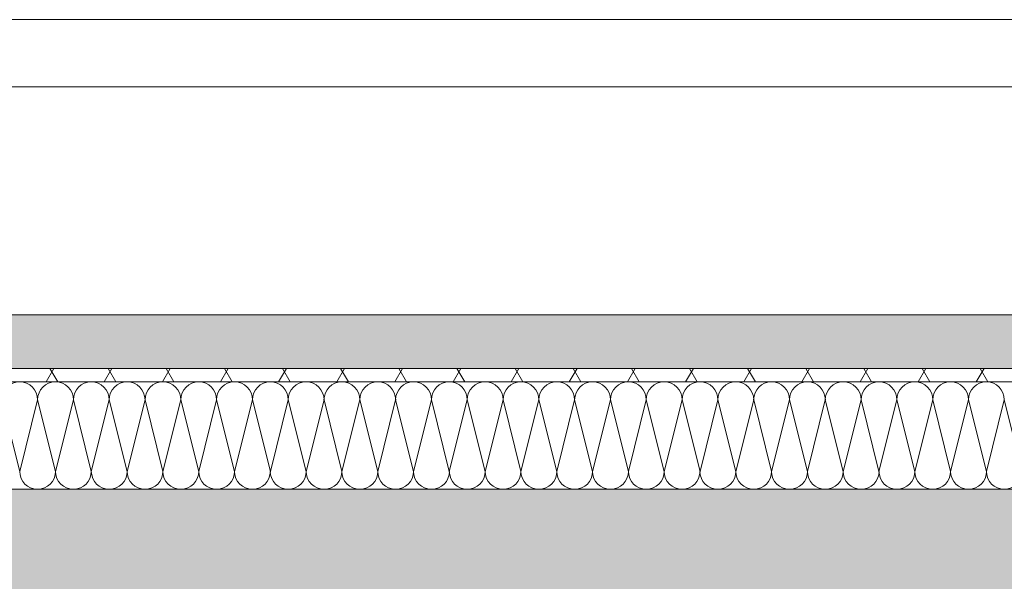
# Model space of a CAD drawing. Header units: metres. Extents: x 0 to 334, y 0 to 60.
# Tile 54 of 72: x 105.273 to 106.74, y 16.583 to 17.421. Entities that reach past the tile are written whole.
import ezdxf

# ---------------------------------------------------------------- set-up
doc = ezdxf.new("R2010")
doc.units = ezdxf.units.M
doc.header["$MEASUREMENT"] = 0
doc.layers.add('Neubau_0', color=7, linetype='Continuous')
doc.layers.add('Neubau_30 Dach', color=7, linetype='Continuous')
doc.linetypes.add('Gras', pattern='A,0,[5,995_ARC_301 ERW_SC_A1_2607011.Shx,S=0.007937,R=0,X=0,Y=0.039752],-1,0', length=1)

# ---------------------------------------------------------------- blocks, each defined once
blk = doc.blocks.new('*X28', base_point=(111.5134, 12.9207))
at = {"layer": 'Neubau_30 Dach', "color": 8, "linetype": 'Continuous', "lineweight": 9}
for p, q in [((105.2734, 16.7473), (105.2468, 16.854)), ((105.2734, 16.7473), (105.3001, 16.854)), ((105.3268, 16.7473), (105.3001, 16.854)), ((105.3268, 16.7473), (105.3534, 16.854)), ((105.3801, 16.7473), (105.3534, 16.854)), ((105.3801, 16.7473), (105.4068, 16.854)), ((105.4334, 16.7473), (105.4068, 16.854)), ((105.4334, 16.7473), (105.4601, 16.854)), ((105.4868, 16.7473), (105.4601, 16.854)), ((105.4868, 16.7473), (105.5134, 16.854)), ((105.5401, 16.7473), (105.5134, 16.854)), ((105.5401, 16.7473), (105.5668, 16.854)), ((105.5934, 16.7473), (105.5668, 16.854)), ((105.5934, 16.7473), (105.6201, 16.854)), ((105.6468, 16.7473), (105.6201, 16.854)), ((105.6468, 16.7473), (105.6734, 16.854)), ((105.7001, 16.7473), (105.6734, 16.854)), ((105.7001, 16.7473), (105.7268, 16.854)), ((105.7534, 16.7473), (105.7268, 16.854)), ((105.7534, 16.7473), (105.7801, 16.854)), ((105.8068, 16.7473), (105.7801, 16.854)), ((105.8068, 16.7473), (105.8334, 16.854)), ((105.8601, 16.7473), (105.8334, 16.854)), ((105.8601, 16.7473), (105.8868, 16.854)), ((105.9134, 16.7473), (105.8868, 16.854)), ((105.9134, 16.7473), (105.9401, 16.854)), ((105.9668, 16.7473), (105.9401, 16.854)), ((105.9668, 16.7473), (105.9934, 16.854)), ((106.0201, 16.7473), (105.9934, 16.854)), ((106.0201, 16.7473), (106.0468, 16.854)), ((106.0734, 16.7473), (106.0468, 16.854)), ((106.0734, 16.7473), (106.1001, 16.854)), ((106.1268, 16.7473), (106.1001, 16.854)), ((106.1268, 16.7473), (106.1534, 16.854)), ((106.1801, 16.7473), (106.1534, 16.854)), ((106.1801, 16.7473), (106.2068, 16.854)), ((106.2334, 16.7473), (106.2068, 16.854)), ((106.2334, 16.7473), (106.2601, 16.854)), ((106.2868, 16.7473), (106.2601, 16.854)), ((106.2868, 16.7473), (106.3134, 16.854)), ((106.3401, 16.7473), (106.3134, 16.854)), ((106.3401, 16.7473), (106.3668, 16.854)), ((106.3934, 16.7473), (106.3668, 16.854)), ((106.3934, 16.7473), (106.4201, 16.854)), ((106.4468, 16.7473), (106.4201, 16.854)), ((106.4468, 16.7473), (106.4734, 16.854)), ((106.5001, 16.7473), (106.4734, 16.854)), ((106.5001, 16.7473), (106.5268, 16.854)), ((106.5534, 16.7473), (106.5268, 16.854)), ((106.5534, 16.7473), (106.5801, 16.854)), ((106.6068, 16.7473), (106.5801, 16.854)), ((106.6068, 16.7473), (106.6334, 16.854)), ((106.6601, 16.7473), (106.6334, 16.854)), ((106.6601, 16.7473), (106.6868, 16.854)), ((106.7134, 16.7473), (106.6868, 16.854)), ((106.7134, 16.7473), (106.7401, 16.854)), ((106.7668, 16.7473), (106.7401, 16.854))]:
    blk.add_line(p, q, dxfattribs=at)
for centre, start, end in [((105.2734, 16.854), 90, 180), ((105.2734, 16.854), 0, 90), ((105.3268, 16.854), 90, 180), ((105.3268, 16.854), 0, 90), ((105.3801, 16.854), 90, 180), ((105.3801, 16.854), 0, 90), ((105.4334, 16.854), 90, 180), ((105.4334, 16.854), 0, 90), ((105.4868, 16.854), 90, 180), ((105.4868, 16.854), 0, 90), ((105.5401, 16.854), 90, 180), ((105.5401, 16.854), 0, 90), ((105.5934, 16.854), 90, 180), ((105.5934, 16.854), 0, 90), ((105.6468, 16.854), 90, 180), ((105.6468, 16.854), 0, 90), ((105.7001, 16.854), 90, 180), ((105.7001, 16.854), 0, 90), ((105.7534, 16.854), 90, 180), ((105.7534, 16.854), 0, 90), ((105.8068, 16.854), 90, 180), ((105.8068, 16.854), 0, 90), ((105.8601, 16.854), 90, 180), ((105.8601, 16.854), 0, 90), ((105.9134, 16.854), 90, 180), ((105.9134, 16.854), 0, 90), ((105.9668, 16.854), 90, 180), ((105.9668, 16.854), 0, 90), ((106.0201, 16.854), 90, 180), ((106.0201, 16.854), 0, 90), ((106.0734, 16.854), 90, 180), ((106.0734, 16.854), 0, 90), ((106.1268, 16.854), 90, 180), ((106.1268, 16.854), 0, 90), ((106.1801, 16.854), 90, 180), ((106.1801, 16.854), 0, 90), ((106.2334, 16.854), 90, 180), ((106.2334, 16.854), 0, 90), ((106.2868, 16.854), 90, 180), ((106.2868, 16.854), 0, 90), ((106.3401, 16.854), 90, 180), ((106.3401, 16.854), 0, 90), ((106.3934, 16.854), 90, 180), ((106.3934, 16.854), 0, 90), ((106.4468, 16.854), 90, 180), ((106.4468, 16.854), 0, 90), ((106.5001, 16.854), 90, 180), ((106.5001, 16.854), 0, 90), ((106.5534, 16.854), 90, 180), ((106.5534, 16.854), 0, 90), ((106.6068, 16.854), 90, 180), ((106.6068, 16.854), 0, 90), ((106.6601, 16.854), 90, 180), ((106.6601, 16.854), 0, 90), ((106.7134, 16.854), 90, 180), ((106.7134, 16.854), 0, 90), ((105.3001, 16.7473), 180, 270), ((105.3001, 16.7473), 270, 0), ((105.3534, 16.7473), 180, 270), ((105.3534, 16.7473), 270, 0), ((105.4068, 16.7473), 180, 270), ((105.4068, 16.7473), 270, 0), ((105.4601, 16.7473), 180, 270), ((105.4601, 16.7473), 270, 0), ((105.5134, 16.7473), 180, 270), ((105.5134, 16.7473), 270, 0), ((105.5668, 16.7473), 180, 270), ((105.5668, 16.7473), 270, 0), ((105.6201, 16.7473), 180, 270), ((105.6201, 16.7473), 270, 0), ((105.6734, 16.7473), 180, 270), ((105.6734, 16.7473), 270, 0), ((105.7268, 16.7473), 180, 270), ((105.7268, 16.7473), 270, 0), ((105.7801, 16.7473), 180, 270), ((105.7801, 16.7473), 270, 0), ((105.8334, 16.7473), 180, 270), ((105.8334, 16.7473), 270, 0), ((105.8868, 16.7473), 180, 270), ((105.8868, 16.7473), 270, 0), ((105.9401, 16.7473), 180, 270), ((105.9401, 16.7473), 270, 0), ((105.9934, 16.7473), 180, 270), ((105.9934, 16.7473), 270, 0), ((106.0468, 16.7473), 180, 270), ((106.0468, 16.7473), 270, 0), ((106.1001, 16.7473), 180, 270), ((106.1001, 16.7473), 270, 0), ((106.1534, 16.7473), 180, 270), ((106.1534, 16.7473), 270, 0), ((106.2068, 16.7473), 180, 270), ((106.2068, 16.7473), 270, 0), ((106.2601, 16.7473), 180, 270), ((106.2601, 16.7473), 270, 0), ((106.3134, 16.7473), 180, 270), ((106.3134, 16.7473), 270, 0), ((106.3668, 16.7473), 180, 270), ((106.3668, 16.7473), 270, 0), ((106.4201, 16.7473), 180, 270), ((106.4201, 16.7473), 270, 0), ((106.4734, 16.7473), 180, 270), ((106.4734, 16.7473), 270, 0), ((106.5268, 16.7473), 180, 270), ((106.5268, 16.7473), 270, 0), ((106.5801, 16.7473), 180, 270), ((106.5801, 16.7473), 270, 0), ((106.6334, 16.7473), 180, 270), ((106.6334, 16.7473), 270, 0), ((106.6868, 16.7473), 180, 270), ((106.6868, 16.7473), 270, 0), ((106.7401, 16.7473), 180, 270), ((106.7401, 16.7473), 270, 0)]:
    blk.add_arc(centre, 0.0267, start, end, dxfattribs=at)

msp = doc.modelspace()

# ---------------------------------------------------------------- hatches: boundary and pattern name
at = {"layer": 'Neubau_30 Dach', "linetype": 'Continuous', "lineweight": 18, "true_color": 0xa88f73}
h = msp.add_hatch(dxfattribs=at)
h.set_pattern_fill('Natur_Boden_gewachsen_0001', color=33, style=0, pattern_type=2)
h.set_pattern_definition([(45, (111.51342, 12.92067), (-0.106066, 0.106066), []), (45, (111.47807, 12.95602), (-0.212132, 0.212132), []), (45, (111.4427, 12.99138), (-0.212132, 0.212132), []), (135, (111.407356, 13.026735), (0.03535534, 0.03535534), [0.15, -0.15])])
h.paths.add_polyline_path([(93.5477, 16.9007), (107.7627, 16.9007), (107.7627, 16.9807), (93.5477, 16.9807)])
at = {"layer": 'Neubau_30 Dach', "linetype": 'Continuous', "lineweight": 0, "true_color": 0x000000}
h = msp.add_hatch(dxfattribs=at)
h.set_pattern_fill('Dämmung_weich_0001', color=18, style=0, pattern_type=2)
h.set_pattern_definition([(60, (111.51342, 12.92067), (-0.0649519, 0.0375), []), (120, (111.51342, 12.92067), (0.0649519, 0.0375), [])])
h.paths.add_polyline_path([(93.5401, 16.8807), (107.7697, 16.8807), (107.7697, 16.9007), (93.5401, 16.9007)])
h = msp.add_hatch(dxfattribs=at)
h.set_pattern_fill('Beton_Stahlbeton_0001', color=18, style=0, pattern_type=2)
h.set_pattern_definition([(45, (111.51342, 12.92067), (-0.0848528, 0.0848528), []), (45, (111.471, 12.9631), (-0.0848528, 0.0848528), [0.09, -0.03])])
h.paths.add_polyline_path([(93.1071, 16.5207), (108.1697, 16.5207), (108.1697, 16.7207), (107.9297, 16.7207), (93.3669, 16.7207), (93.1071, 16.7207)])

# ---------------------------------------------------------------- linework, layer by layer
at = {"layer": 'Neubau_0', "color": 103, "linetype": 'Gras', "lineweight": 18, "true_color": 0x73a881}
msp.add_line((93.5477, 16.9807), (107.7627, 16.9807), dxfattribs=at)
at = {"layer": 'Neubau_30 Dach', "color": 7, "linetype": 'Continuous', "lineweight": 9}
for p, q in [((93.7416, 17.4207), (107.7627, 17.4207)), ((93.7416, 17.3207), (107.7627, 17.3207))]:
    msp.add_line(p, q, dxfattribs=at)
at = {"layer": 'Neubau_30 Dach', "color": 7, "linetype": 'Continuous', "lineweight": 13}
for p, q in [((107.7627, 16.9807), (93.5477, 16.9807)), ((107.7697, 16.8807), (93.5401, 16.8807)), ((107.9297, 16.7207), (93.3669, 16.7207))]:
    msp.add_line(p, q, dxfattribs=at)
at = {"layer": 'Neubau_30 Dach', "color": 7, "linetype": 'Continuous', "lineweight": 13, "flags": 128}
msp.add_lwpolyline([(107.7697, 16.9007), (107.7627, 16.9007), (93.5477, 16.9007), (93.5401, 16.9007)], dxfattribs=at)

# ---------------------------------------------------------------- block references
at = {"layer": 'Neubau_30 Dach', "lineweight": 0}
msp.add_blockref('*X28', (111.5134, 12.9207), dxfattribs=at)

doc.saveas('drawing.dxf')
